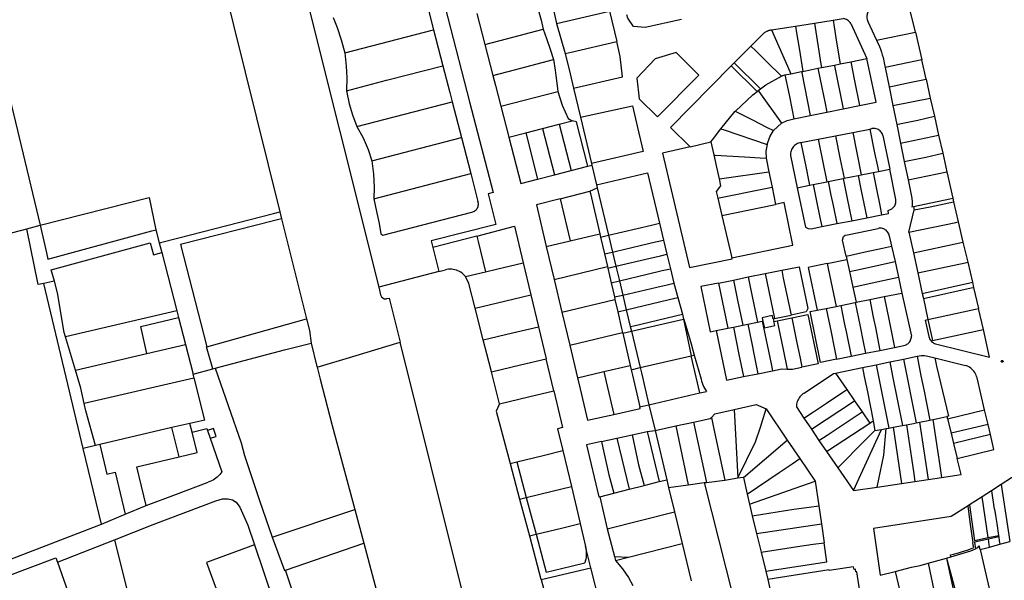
# Model space of a CAD drawing. Header units: inches. Extents: x 210911 to 224988, y 571697 to 586201.
# Tile 192 of 256: x 213807 to 214376, y 581157 to 581481. Entities that reach past the tile are written whole.
import ezdxf

# ---------------------------------------------------------------- set-up
doc = ezdxf.new("R2010")
doc.units = ezdxf.units.IN
doc.header["$MEASUREMENT"] = 0

msp = doc.modelspace()

# ---------------------------------------------------------------- linework, layer by layer
for points in [[(214040.774, 581543.492), (214052.694, 581546.133), (214053.04, 581545.907), (214053.907, 581542.597), (214053.586, 581541.296), (214049.967, 581537.94), (214041.616, 581534.152), (214042.404, 581530.551), (214067.427, 581433.189), (214081.097, 581380.779), (214078.262, 581380.012), (214082.678, 581362.46), (214045.177, 581353.017), (214046.162, 581349.159)], [(213924.195, 581504.825), (213957.684, 581369.63)], [(213969.588, 581507.753), (214014.909, 581326.147)], [(214041.296, 581495.676), (214046.664, 581474.871)], [(214105.175, 581492.977), (214106.999, 581486.626), (214108.715, 581480.496), (214109.992, 581475.161)], [(214113.613, 581496.726), (214117.722, 581478.472)], [(214301.62, 581488.21), (214300.965, 581488.018), (214300.337, 581487.752), (214299.743, 581487.416), (214299.191, 581487.015), (214298.688, 581486.554), (214298.241, 581486.038), (214297.856, 581485.475), (214297.538, 581484.871), (214297.291, 581484.235), (214297.117, 581483.575), (214297.02, 581482.9), (214297.001, 581482.218), (214297.06, 581481.538), (214297.195, 581480.869), (214297.406, 581480.221), (214297.69, 581479.6)], [(214325.2, 581473.42), (214320.65, 581491.44), (214301.62, 581488.21)], [(213988.516, 581482.013), (213990.838, 581476.116), (213993.204, 581469.122), (213995.299, 581461.629)], [(214071.63, 581484.337), (214076.254, 581466.419)], [(214117.722, 581478.472), (214148.273, 581485.646)], [(214148.273, 581485.646), (214148.29, 581485.65), (214152.48, 581468.13)], [(214189.86, 581480.87), (214168.904, 581476.096), (214162.172, 581476.791), (214158.823, 581481.548), (214158.325, 581483.526)], [(213790.829, 581480.278), (213797.272, 581453.611), (213819.325, 581361.926)], [(214117.722, 581478.472), (214122.69, 581461.12)], [(214241.96, 581474.84), (214255.83, 581477.04)], [(214255.83, 581477.04), (214266.69, 581478.77)], [(214255.83, 581477.04), (214256.432, 581473.118), (214257.833, 581464.241), (214259.981, 581450.837)], [(214266.69, 581478.77), (214277.59, 581480.51)], [(214266.69, 581478.77), (214270.435, 581455.094), (214270.765, 581453.006)], [(214277.59, 581480.51), (214283.39, 581481.41)], [(214277.59, 581480.51), (214278.172, 581476.529), (214279.557, 581467.638), (214281.564, 581455.178)], [(214287.8, 581478.46), (214287.405, 581479.016), (214286.954, 581479.529), (214286.453, 581479.992), (214285.906, 581480.4), (214285.32, 581480.749), (214284.701, 581481.036), (214284.055, 581481.257), (214283.39, 581481.41)], [(214287.8, 581478.46), (214297.09, 581458.37)], [(214297.69, 581479.6), (214302.56, 581468.86)], [(213995.299, 581461.629), (214046.664, 581474.871)], [(214046.664, 581474.871), (214052.023, 581454.103)], [(214076.254, 581466.419), (214088.845, 581469.681), (214109.992, 581475.161)], [(214109.992, 581475.161), (214111.845, 581469.817), (214113.957, 581463.69), (214115.975, 581457.609)], [(214230, 581465.46), (214237.4, 581472.85)], [(214237.4, 581472.85), (214237.733, 581473.131), (214238.044, 581473.366), (214238.344, 581473.565), (214238.595, 581473.727), (214238.868, 581473.881), (214239.135, 581474.022), (214239.406, 581474.154), (214239.713, 581474.282), (214240, 581474.39), (214240.285, 581474.489), (214240.582, 581474.579), (214240.886, 581474.658), (214241.194, 581474.722), (214241.483, 581474.773), (214241.96, 581474.84)], [(214241.96, 581474.84), (214252.522, 581450.731), (214253.083, 581449.45)], [(214302.56, 581468.86), (214325.2, 581473.42)], [(214325.2, 581473.42), (214328.782, 581457.442)], [(214076.254, 581466.419), (214080.835, 581448.537)], [(214122.69, 581461.12), (214126.06, 581461.91), (214152.48, 581468.13)], [(214127.48, 581441.05), (214155.87, 581447.67), (214154.52, 581459.4), (214152.48, 581468.13)], [(214220.36, 581455.7), (214230, 581465.46)], [(214230, 581465.46), (214232.899, 581462.684), (214239.291, 581456.366), (214247.755, 581448.109)], [(214302.56, 581468.86), (214304.27, 581465.125)], [(214304.27, 581465.125), (214304.898, 581463.573), (214305.468, 581461.999), (214305.978, 581460.405), (214306.428, 581458.793)], [(213995.299, 581461.629), (213996.085, 581453.875), (213996.269, 581450.55), (213996.457, 581447.185), (213996.27, 581439.685)], [(214122.69, 581461.12), (214125.491, 581449.383)], [(214199.96, 581448.67), (214186.73, 581461.7), (214174.77, 581458), (214164.08, 581446.94), (214165.52, 581434.91), (214176.13, 581424.52), (214199.96, 581448.67)], [(214306.428, 581458.793), (214307.447, 581453.868), (214307.603, 581453.115)], [(213996.27, 581439.685), (214019.464, 581445.683), (214052.023, 581454.103)], [(214052.023, 581454.103), (214056.006, 581438.667), (214057.388, 581433.309)], [(214080.835, 581448.537), (214093.313, 581451.758), (214115.975, 581457.609)], [(214115.975, 581457.609), (214116.871, 581451.524), (214117.305, 581448.401), (214117.712, 581445.475), (214118.517, 581439.221)], [(214218.64, 581453.95), (214183.58, 581418.47), (214194.88, 581407.34)], [(214220.36, 581455.7), (214218.64, 581453.95)], [(214233.55, 581439.19), (214218.64, 581453.95)], [(214220.36, 581455.7), (214235.546, 581440.721)], [(214270.765, 581453.006), (214278.248, 581454.511)], [(214278.248, 581454.511), (214281.564, 581455.178)], [(214278.248, 581454.511), (214278.36, 581453.95), (214283.31, 581429.16)], [(214281.564, 581455.178), (214287.677, 581456.408)], [(214287.677, 581456.408), (214297.09, 581458.37)], [(214287.677, 581456.408), (214289.96, 581445.37), (214292.84, 581431.08)], [(214292.84, 581431.08), (214302.43, 581433.01), (214297.09, 581458.37)], [(214328.782, 581457.442), (214307.603, 581453.115)], [(214307.603, 581453.115), (214309.87, 581442)], [(214331.264, 581446.37), (214328.782, 581457.442)], [(214080.835, 581448.537), (214082.349, 581442.689), (214085.465, 581430.66)], [(214125.491, 581449.383), (214127.48, 581441.05)], [(214235.546, 581440.721), (214238.63, 581443.09), (214247.755, 581448.109)], [(214247.755, 581448.109), (214248.528, 581448.534)], [(214248.528, 581448.534), (214249.613, 581448.752)], [(214249.613, 581448.752), (214253.083, 581449.45)], [(214249.613, 581448.752), (214252.06, 581437.22), (214253.87, 581428.41), (214254.77, 581423.46)], [(214253.083, 581449.45), (214259.244, 581450.689)], [(214259.244, 581450.689), (214259.981, 581450.837)], [(214259.244, 581450.689), (214259.37, 581450.06), (214264.33, 581425.27)], [(214259.981, 581450.837), (214268.773, 581452.605)], [(214268.773, 581452.605), (214270.765, 581453.006)], [(214268.773, 581452.605), (214270.98, 581441.55), (214272.85, 581432.24), (214273.87, 581427.26)], [(214309.87, 581442), (214312.764, 581442.569), (214321.587, 581444.369), (214331.264, 581446.37)], [(214309.87, 581442), (214312.08, 581431.08)], [(214331.264, 581446.37), (214333.718, 581435.423)], [(213996.27, 581439.685), (213997.905, 581432.078), (213999.717, 581425.655), (214002.225, 581419.066)], [(214085.465, 581430.66), (214118.517, 581439.221)], [(214118.517, 581439.221), (214121.001, 581431.353), (214124.454, 581423.642), (214126.761, 581422.29)], [(214127.48, 581441.05), (214131.46, 581424.35)], [(214220.95, 581427.77), (214221.07, 581427.93), (214231.16, 581437.35), (214233.55, 581439.19)], [(214233.55, 581439.19), (214234.27, 581439.74)], [(214234.27, 581439.74), (214235.546, 581440.721)], [(214234.27, 581439.74), (214234.68, 581439.16), (214247.62, 581420.97)], [(214002.225, 581419.066), (214057.388, 581433.309)], [(214057.388, 581433.309), (214062.745, 581412.546)], [(214085.465, 581430.66), (214090.073, 581412.799)], [(214131.46, 581424.35), (214161.56, 581430.92), (214164.548, 581418.36)], [(214283.31, 581429.16), (214292.84, 581431.08)], [(214312.08, 581431.08), (214333.718, 581435.423)], [(214312.08, 581431.08), (214314.3, 581420.14)], [(214333.718, 581435.423), (214336.077, 581424.902)], [(214212.71, 581417.66), (214220.95, 581427.77)], [(214220.95, 581427.77), (214231.01, 581422.77), (214239.03, 581418.7), (214243.17, 581416.63)], [(214254.77, 581423.46), (214264.33, 581425.27)], [(214264.33, 581425.27), (214273.87, 581427.26)], [(214273.87, 581427.26), (214283.31, 581429.16)], [(214314.3, 581420.14), (214316.82, 581420.657), (214326.5, 581422.695), (214336.077, 581424.902)], [(214336.077, 581424.902), (214338.522, 581413.994)], [(214002.225, 581419.066), (214005.95, 581412.378), (214008.863, 581405.67), (214010.97, 581399.215)], [(214109.499, 581417.813), (214119.198, 581420.305)], [(214119.198, 581420.305), (214126.761, 581422.29)], [(214119.198, 581420.305), (214126.137, 581393.497)], [(214135.833, 581395.995), (214129.163, 581421.74), (214126.761, 581422.29)], [(214131.46, 581424.35), (214137.86, 581397.56)], [(214243.17, 581416.63), (214247.62, 581420.97)], [(214247.62, 581420.97), (214250.97, 581422.42), (214254.77, 581423.46)], [(214314.3, 581420.14), (214316.47, 581409.45)], [(214090.073, 581412.799), (214099.847, 581415.337)], [(214099.847, 581415.337), (214109.499, 581417.813)], [(214099.847, 581415.337), (214106.763, 581388.513)], [(214109.499, 581417.813), (214116.447, 581391.007)], [(214164.548, 581418.36), (214167.81, 581404.65), (214137.86, 581397.56)], [(214206.8, 581410.17), (214207.74, 581411.38), (214212.71, 581417.66)], [(214212.71, 581417.66), (214214.5, 581417.05), (214239.36, 581408.61)], [(214239.36, 581408.61), (214240.87, 581412.96), (214243.17, 581416.63)], [(214268.912, 581411.699), (214278.874, 581413.648)], [(214278.874, 581413.648), (214288.837, 581415.598)], [(214278.874, 581413.648), (214281.68, 581399.91), (214283.9, 581389.1)], [(214288.837, 581415.598), (214298.799, 581417.547)], [(214288.837, 581415.598), (214293.79, 581391.09)], [(214298.799, 581417.547), (214299.94, 581417.77)], [(214298.799, 581417.547), (214301.53, 581403.84), (214303.21, 581396.16), (214303.78, 581393.23), (214303.67, 581393.09)], [(214306.34, 581413.71), (214306.155, 581414.328), (214305.898, 581414.92), (214305.572, 581415.477), (214305.183, 581415.992), (214304.735, 581416.456), (214304.235, 581416.864), (214303.69, 581417.21), (214303.108, 581417.488), (214302.497, 581417.695), (214301.866, 581417.829), (214301.223, 581417.886), (214300.578, 581417.866), (214299.94, 581417.77)], [(214306.34, 581413.71), (214310.223, 581394.407)], [(214316.47, 581409.45), (214338.522, 581413.994)], [(214338.522, 581413.994), (214340.875, 581403.498)], [(214010.97, 581399.215), (214062.745, 581412.546)], [(214062.745, 581412.546), (214068.1, 581391.793)], [(214090.073, 581412.799), (214097.012, 581386), (214106.763, 581388.513)], [(214194.88, 581407.34), (214206.8, 581410.17)], [(214206.8, 581410.17), (214208.51, 581402.58)], [(214239.36, 581408.61), (214238.687, 581404.715), (214238.92, 581400.77)], [(214258.95, 581409.75), (214258.255, 581409.609), (214257.578, 581409.401), (214256.924, 581409.126), (214256.301, 581408.788), (214255.715, 581408.389), (214255.171, 581407.935), (214254.675, 581407.429), (214254.231, 581406.876), (214253.844, 581406.282), (214253.518, 581405.653), (214253.256, 581404.994), (214253.061, 581404.313), (214252.934, 581403.615), (214252.877, 581402.909), (214252.89, 581402.2)], [(214258.95, 581409.75), (214268.912, 581411.699)], [(214258.95, 581409.75), (214261.99, 581394.93), (214263.22, 581388.07), (214263.82, 581385.05)], [(214268.912, 581411.699), (214273.96, 581387.1)], [(214316.47, 581409.45), (214318.64, 581398.73)], [(214194.88, 581407.34), (214178.86, 581403.53), (214194.5, 581337.52), (214219.22, 581342.46), (214219.041, 581343.218)], [(214208.51, 581402.58), (214209.44, 581402.53), (214226.34, 581401.45), (214235.32, 581400.93), (214238.92, 581400.77)], [(214208.51, 581402.58), (214210.08, 581395.44), (214211.64, 581388.68)], [(214252.89, 581402.2), (214256.755, 581383.627)], [(214318.64, 581398.73), (214331.026, 581401.326), (214340.875, 581403.498)], [(214340.875, 581403.498), (214343.262, 581392.851)], [(214010.97, 581399.215), (214011.949, 581391.489), (214012.275, 581383.857), (214012.037, 581377.303)], [(214135.833, 581395.995), (214138.094, 581396.578)], [(214137.86, 581397.56), (214138.094, 581396.578)], [(214138.094, 581396.578), (214140.78, 581385.3)], [(214238.92, 581400.77), (214240.47, 581392.84)], [(214318.64, 581398.73), (214320.84, 581388.17)], [(214012.037, 581377.303), (214068.1, 581391.793)], [(214068.1, 581391.793), (214072.273, 581375.619)], [(214106.763, 581388.513), (214116.447, 581391.007)], [(214116.447, 581391.007), (214126.137, 581393.497)], [(214126.137, 581393.497), (214135.833, 581395.995)], [(214140.78, 581385.3), (214170.24, 581392.29), (214177.181, 581363.178)], [(214211.64, 581388.68), (214213.19, 581388.9), (214240.47, 581392.84)], [(214240.47, 581392.84), (214242.3, 581383.88)], [(214283.9, 581389.1), (214292.06, 581390.74)], [(214292.06, 581390.74), (214293.79, 581391.09)], [(214292.06, 581390.74), (214293.64, 581382.85), (214297.08, 581366.33)], [(214293.79, 581391.09), (214300.73, 581392.49)], [(214300.73, 581392.49), (214303.67, 581393.09)], [(214300.73, 581392.49), (214302.65, 581382.83), (214304.59, 581373.43), (214305.581, 581368.026)], [(214303.67, 581393.09), (214310.223, 581394.407)], [(214305.581, 581368.026), (214309.56, 581368.82), (214309.26, 581370.47), (214311.506, 581371.424), (214313.2, 581373.18), (214313.841, 581374.996), (214313.74, 581376.92), (214310.223, 581394.407)], [(214320.84, 581388.17), (214343.262, 581392.851)], [(214343.262, 581392.851), (214346.69, 581377.56)], [(214140.78, 581385.3), (214141.183, 581383.614)], [(214211.64, 581388.68), (214212.53, 581384.74), (214209.91, 581381.36), (214210.82, 581377.52)], [(214256.755, 581383.627), (214263.82, 581385.05)], [(214263.82, 581385.05), (214266.07, 581385.51)], [(214266.07, 581385.51), (214273.96, 581387.1)], [(214266.07, 581385.51), (214267.98, 581375.85), (214269.89, 581366.47), (214270.959, 581361.134)], [(214273.96, 581387.1), (214274.71, 581387.25)], [(214274.71, 581387.25), (214283.4, 581389)], [(214274.71, 581387.25), (214276.3, 581379.36), (214277.53, 581373.4), (214279.659, 581362.867)], [(214283.4, 581389), (214283.9, 581389.1)], [(214283.4, 581389), (214285.33, 581379.34), (214287.25, 581369.95), (214288.329, 581364.593)], [(214320.84, 581388.17), (214322.97, 581377.59), (214323.1, 581376.892), (214323.152, 581376.473), (214323.196, 581375.993), (214323.227, 581375.45), (214323.239, 581374.828), (214323.225, 581374.25), (214323.19, 581373.816), (214323.152, 581373.428), (214323.031, 581372.594), (214324.06, 581372.81)], [(214119.768, 581377.269), (214136.988, 581381.723)], [(214136.988, 581381.723), (214141.183, 581383.614)], [(214136.988, 581381.723), (214137.317, 581380.233), (214142.66, 581357.062)], [(214141.183, 581383.614), (214147.736, 581356.169)], [(214210.82, 581377.52), (214211.73, 581377.71), (214237.41, 581382.93), (214242.3, 581383.88)], [(214242.3, 581383.88), (214244.31, 581373.993)], [(214256.755, 581383.627), (214261.48, 581360.92), (214263.114, 581360.144), (214264.91, 581359.93), (214270.959, 581361.134)], [(213819.325, 581361.926), (213882.272, 581377.914)], [(213882.272, 581377.914), (213886.117, 581359.358)], [(214012.037, 581377.303), (214013.703, 581369.849), (214015.173, 581362.986), (214016.103, 581357.016), (214017.32, 581356.253), (214068.672, 581369.522)], [(214068.672, 581369.522), (214069.228, 581369.66), (214069.763, 581369.865), (214070.269, 581370.133), (214070.738, 581370.461), (214071.164, 581370.844), (214071.541, 581371.276), (214071.861, 581371.75), (214072.122, 581372.26), (214072.319, 581372.798), (214072.448, 581373.356), (214072.509, 581373.926), (214072.499, 581374.498), (214072.42, 581375.066), (214072.273, 581375.619)], [(214119.768, 581377.269), (214106.044, 581373.765), (214111.782, 581349.681)], [(214119.768, 581377.269), (214125.55, 581352.98)], [(214210.82, 581377.52), (214213.19, 581367.6)], [(214213.19, 581367.6), (214244.31, 581373.993)], [(214219.041, 581343.218), (214254.23, 581350.52), (214249.26, 581375.01), (214244.31, 581373.993)], [(214324.06, 581372.81), (214345.04, 581377.21), (214346.69, 581377.56)], [(214324.46, 581370.8), (214333.65, 581372.63), (214347.17, 581375.5)], [(214346.69, 581377.56), (214347.17, 581375.5)], [(214347.17, 581375.5), (214349.876, 581363.889)], [(213888.108, 581351.733), (213899.438, 581354.648), (213954.112, 581368.712), (213957.684, 581369.63)], [(213957.684, 581369.63), (213958.66, 581365.753)], [(214297.08, 581366.33), (214305.581, 581368.026)], [(214321.38, 581357.86), (214324.46, 581370.8)], [(214324.06, 581372.81), (214324.46, 581370.8)], [(213958.66, 581365.753), (213954.897, 581364.786), (213900.421, 581350.766), (213915.601, 581291.747)], [(213958.66, 581365.753), (213973.221, 581307.898)], [(214147.736, 581356.169), (214172.619, 581362.092)], [(214172.619, 581362.092), (214177.181, 581363.178)], [(214177.181, 581363.178), (214179.509, 581353.415)], [(214213.19, 581367.6), (214219.041, 581343.218)], [(214270.959, 581361.134), (214279.659, 581362.867)], [(214279.659, 581362.867), (214288.329, 581364.593)], [(214288.329, 581364.593), (214297.08, 581366.33)], [(214321.38, 581357.86), (214348.54, 581363.6), (214349.876, 581363.889)], [(214349.876, 581363.889), (214352.595, 581352.219)], [(213731.615, 581338.817), (213756.293, 581345.508), (213811.541, 581359.902)], [(213811.541, 581359.902), (213813.726, 581360.471)], [(213821.394, 581328.378), (213818.109, 581327.663), (213811.541, 581359.902)], [(213813.726, 581360.471), (213819.325, 581361.926)], [(213819.325, 581361.926), (213822.894, 581346.102), (213823.738, 581342.45), (213883.845, 581358.742), (213886.117, 581359.358)], [(213886.117, 581359.358), (213888.108, 581351.733)], [(214071.701, 581355.728), (214093.44, 581361.354), (214098.473, 581340.252)], [(214125.55, 581352.98), (214142.66, 581357.062)], [(214142.66, 581357.062), (214143.119, 581355.07)], [(214285.001, 581344.187), (214282.97, 581353.39), (214283.46, 581355.4), (214284.569, 581356.187), (214285.89, 581356.51), (214303.56, 581360.11)], [(214310.02, 581355.88), (214309.879, 581356.482), (214309.669, 581357.063), (214309.392, 581357.616), (214309.052, 581358.132), (214308.655, 581358.606), (214308.205, 581359.029), (214307.708, 581359.398), (214307.172, 581359.705), (214306.604, 581359.949), (214306.011, 581360.124), (214305.402, 581360.228), (214304.785, 581360.261), (214304.168, 581360.221), (214303.56, 581360.11)], [(214321.38, 581357.86), (214323.9, 581346.09)], [(213827.6, 581329.729), (213825.627, 581336.228), (213882.745, 581351.709), (213884.697, 581344.927), (213889.547, 581346.151)], [(213888.108, 581351.733), (213889.547, 581346.151)], [(214071.701, 581355.728), (214046.162, 581349.159)], [(214071.701, 581355.728), (214072.47, 581352.496), (214076.618, 581335.04)], [(214111.782, 581349.681), (214125.55, 581352.98)], [(214143.119, 581355.07), (214147.736, 581356.169)], [(214143.119, 581355.07), (214145.361, 581345.346)], [(214147.736, 581356.169), (214150.05, 581346.48)], [(214150.05, 581346.48), (214151.58, 581346.85), (214166.11, 581350.29), (214174.86, 581352.37), (214179.509, 581353.415)], [(214179.509, 581353.415), (214181.477, 581345.159)], [(214310.02, 581355.88), (214311.339, 581349.9)], [(214323.9, 581346.09), (214350.79, 581351.84), (214352.595, 581352.219)], [(214352.595, 581352.219), (214355.317, 581340.539)], [(213889.547, 581346.151), (213898.234, 581312.455)], [(214046.162, 581349.159), (214049.703, 581335.29)], [(214111.782, 581349.681), (214116.307, 581330.679)], [(214145.361, 581345.346), (214150.05, 581346.48)], [(214145.361, 581345.346), (214147.045, 581338.043)], [(214150.05, 581346.48), (214152.02, 581338.23)], [(214152.02, 581338.23), (214171.76, 581342.84), (214177.69, 581344.26), (214181.477, 581345.159)], [(214181.477, 581345.159), (214183.466, 581336.819)], [(214285.001, 581344.187), (214296.14, 581346.59), (214306.06, 581348.74), (214311.339, 581349.9)], [(214311.339, 581349.9), (214313.303, 581340.991)], [(214323.9, 581346.09), (214326.465, 581334.52)], [(214076.618, 581335.04), (214083.072, 581336.579), (214098.473, 581340.252)], [(214098.473, 581340.252), (214102.902, 581321.77)], [(214274.111, 581339.803), (214263.13, 581337.48), (214268.27, 581312.85)], [(214274.111, 581339.803), (214285.44, 581342.2)], [(214274.111, 581339.803), (214274.74, 581336.93), (214279.35, 581315.1)], [(214285.001, 581344.187), (214285.44, 581342.2)], [(214285.44, 581342.2), (214286.99, 581335.17)], [(214286.99, 581335.17), (214294.39, 581336.84), (214300.31, 581338.11), (214313.303, 581340.991)], [(214313.303, 581340.991), (214315.282, 581332.017)], [(214326.465, 581334.52), (214353.81, 581340.22), (214355.317, 581340.539)], [(214355.317, 581340.539), (214358.001, 581329.02)], [(213731.615, 581338.817), (213765.939, 581171.101), (213782.95, 581161.821), (213854.628, 581189.29)], [(214049.703, 581335.29), (214014.909, 581326.147)], [(214049.703, 581335.29), (214053.421, 581336.267)], [(214065.037, 581332.288), (214064.437, 581332.996), (214063.781, 581333.652), (214063.073, 581334.252), (214062.318, 581334.791), (214061.521, 581335.266), (214060.687, 581335.673), (214059.822, 581336.01), (214058.933, 581336.274), (214058.025, 581336.464), (214057.104, 581336.577), (214056.177, 581336.615), (214055.249, 581336.575), (214054.329, 581336.459), (214053.421, 581336.267)], [(214065.037, 581332.288), (214076.618, 581335.04)], [(214116.307, 581330.679), (214147.045, 581338.043)], [(214147.045, 581338.043), (214147.258, 581337.118)], [(214147.258, 581337.118), (214152.02, 581338.23)], [(214147.258, 581337.118), (214149.21, 581328.653)], [(214152.02, 581338.23), (214154.03, 581329.81)], [(214154.03, 581329.81), (214170.02, 581333.65), (214178.77, 581335.73), (214183.466, 581336.819)], [(214183.466, 581336.819), (214185.44, 581328.54)], [(214228.496, 581332.058), (214238.195, 581334.016)], [(214238.195, 581334.016), (214247.816, 581335.958)], [(214238.195, 581334.016), (214243.629, 581308.073)], [(214247.816, 581335.958), (214257.93, 581338), (214262.93, 581313.86), (214261.93, 581311.86), (214253.199, 581310.053)], [(214247.816, 581335.958), (214248.76, 581331.43), (214250.58, 581322.62), (214253.199, 581310.053)], [(214286.99, 581335.17), (214288.96, 581326.26)], [(214326.465, 581334.52), (214329.059, 581322.611)], [(213827.6, 581329.729), (213825.645, 581329.304), (213824.748, 581329.109), (213821.394, 581328.378)], [(213844.178, 581233.023), (213821.394, 581328.378)], [(213833.911, 581297.519), (213833.162, 581300.051), (213829.235, 581322.923), (213827.6, 581329.729)], [(214070.609, 581314.057), (214066.942, 581328.328), (214065.037, 581332.288)], [(214116.307, 581330.679), (214120.816, 581311.699)], [(214149.21, 581328.653), (214154.03, 581329.81)], [(214149.21, 581328.653), (214151.088, 581320.513)], [(214154.03, 581329.81), (214155.98, 581321.64)], [(214155.98, 581321.64), (214175.68, 581326.18), (214181.61, 581327.62), (214185.44, 581328.54)], [(214185.44, 581328.54), (214187.772, 581320.267)], [(214211.27, 581328.58), (214201.09, 581326.54), (214206.49, 581300.47), (214209.95, 581301.08)], [(214211.27, 581328.58), (214219.878, 581330.318)], [(214211.27, 581328.58), (214212.23, 581323.79), (214216.65, 581302.46)], [(214219.878, 581330.318), (214228.496, 581332.058)], [(214219.878, 581330.318), (214222.3, 581318.7), (214225.29, 581304.24)], [(214228.496, 581332.058), (214229.48, 581327.4), (214233.91, 581306.02)], [(214288.96, 581326.26), (214300.05, 581328.73), (214309.98, 581330.85), (214315.282, 581332.017)], [(214315.282, 581332.017), (214317.315, 581322.799)], [(214329.059, 581322.611), (214356.62, 581328.71), (214358.001, 581329.02)], [(214358.001, 581329.02), (214358.7, 581326)], [(214014.909, 581326.147), (214016.001, 581321.772), (214016.538, 581320.583), (214018.02, 581319.484), (214019.221, 581319.472), (214019.549, 581319.57), (214020.906, 581319.897)], [(214288.96, 581326.26), (214290.91, 581317.44)], [(214307.08, 581320.74), (214317.315, 581322.799)], [(214317.315, 581322.799), (214322.79, 581297.97)], [(214329.059, 581322.611), (214329.696, 581319.685)], [(214329.696, 581319.685), (214357.28, 581325.72), (214358.7, 581326)], [(214358.7, 581326), (214361.52, 581313.91)], [(214020.906, 581319.897), (214027.259, 581294.485)], [(214070.609, 581314.057), (214087.656, 581318.133), (214102.902, 581321.77)], [(214102.902, 581321.77), (214107.309, 581303.307)], [(214120.816, 581311.699), (214151.427, 581319.041)], [(214151.088, 581320.513), (214155.98, 581321.64)], [(214151.088, 581320.513), (214151.427, 581319.041)], [(214151.427, 581319.041), (214153.051, 581312)], [(214155.98, 581321.64), (214157.99, 581313.18)], [(214157.99, 581313.18), (214182.69, 581319.08), (214187.772, 581320.267)], [(214187.772, 581320.267), (214190.51, 581310.56)], [(214281.97, 581315.62), (214290.34, 581317.31)], [(214290.34, 581317.31), (214290.91, 581317.44)], [(214290.34, 581317.31), (214293.11, 581303.47), (214294.91, 581294.64), (214296.303, 581287.97)], [(214290.91, 581317.44), (214298.69, 581319.04)], [(214298.69, 581319.04), (214307.08, 581320.74)], [(214298.69, 581319.04), (214300.75, 581308.88), (214301.97, 581302.9), (214304.607, 581289.663)], [(214307.08, 581320.74), (214309.87, 581306.82), (214311.67, 581298), (214313.057, 581291.386)], [(214329.696, 581319.685), (214332.346, 581307.523)], [(213898.234, 581312.455), (213833.911, 581297.519)], [(213898.234, 581312.455), (213899.235, 581308.572)], [(214075.337, 581295.69), (214070.609, 581314.057)], [(214120.816, 581311.699), (214125.325, 581292.736)], [(214153.051, 581312), (214157.99, 581313.18)], [(214153.051, 581312), (214155.303, 581302.234), (214155.824, 581299.974)], [(214157.99, 581313.18), (214160.32, 581303.42)], [(214279.522, 581284.547), (214270.32, 581282.67), (214264.23, 581312.03), (214268.27, 581312.85)], [(214268.27, 581312.85), (214273.59, 581313.93)], [(214273.59, 581313.93), (214279.35, 581315.1)], [(214273.59, 581313.93), (214276.35, 581300.12), (214278.14, 581291.29), (214279.522, 581284.547)], [(214279.35, 581315.1), (214281.97, 581315.62)], [(214281.97, 581315.62), (214283.99, 581305.54), (214285.2, 581299.54), (214287.95, 581286.266)], [(214332.346, 581307.523), (214359.84, 581313.54), (214361.52, 581313.91)], [(214364.36, 581301.73), (214361.52, 581313.91)], [(213880.912, 581287.927), (213877.357, 581303.517), (213899.235, 581308.572)], [(213899.235, 581308.572), (213903.228, 581293.083)], [(213915.601, 581291.747), (213973.221, 581307.898)], [(213973.221, 581307.898), (213974.942, 581301.062), (213975.852, 581293.922)], [(214160.32, 581303.42), (214162.35, 581303.9), (214190.51, 581310.56)], [(214160.97, 581300.7), (214176.87, 581304.4), (214191.108, 581307.699)], [(214190.51, 581310.56), (214191.108, 581307.699)], [(214191.108, 581307.699), (214191.314, 581307.747)], [(214191.108, 581307.699), (214195.54, 581286.49)], [(214191.314, 581307.747), (214195.431, 581293.422), (214197.303, 581286.896)], [(214228.26, 581304.76), (214233.91, 581306.02)], [(214233.91, 581306.02), (214236.56, 581306.48)], [(214242.84, 581307.91), (214242.37, 581309.87), (214236.54, 581308.47), (214237, 581306.57)], [(214236.56, 581306.48), (214237, 581306.57)], [(214236.56, 581306.48), (214241.64, 581281.8), (214242.509, 581277.916)], [(214237, 581306.57), (214237.94, 581302.63), (214243.77, 581304.04), (214243.23, 581306.3)], [(214242.84, 581307.91), (214243.629, 581308.073)], [(214242.84, 581307.91), (214243.23, 581306.3)], [(214243.23, 581306.3), (214245.202, 581306.71)], [(214243.629, 581308.073), (214253.199, 581310.053)], [(214245.202, 581306.71), (214253.705, 581308.476)], [(214245.202, 581306.71), (214248.7, 581290.08), (214250.96, 581278.91)], [(214253.705, 581308.476), (214262.87, 581310.38), (214268.8, 581281.84), (214259.435, 581279.926)], [(214253.705, 581308.476), (214256.58, 581294.04), (214258.41, 581285.2), (214259.435, 581279.926)], [(214330.688, 581307.16), (214332.346, 581307.523)], [(214330.688, 581307.16), (214332.808, 581297.695)], [(214332.346, 581307.523), (214335, 581295.34), (214364.36, 581301.73)], [(214075.337, 581295.69), (214092.234, 581299.716), (214107.309, 581303.307)], [(214107.309, 581303.307), (214111.736, 581284.835)], [(214125.325, 581292.736), (214155.824, 581299.974)], [(214155.824, 581299.974), (214155.927, 581299.527)], [(214155.927, 581299.527), (214160.97, 581300.7)], [(214155.927, 581299.527), (214160.202, 581280.986)], [(214160.32, 581303.42), (214160.97, 581300.7)], [(214160.97, 581300.7), (214165.99, 581279.69)], [(214209.95, 581301.08), (214216.65, 581302.46)], [(214209.95, 581301.08), (214215.87, 581272.53), (214225.658, 581274.509)], [(214216.65, 581302.46), (214219.95, 581303.11)], [(214219.95, 581303.11), (214225.29, 581304.24)], [(214219.95, 581303.11), (214223.07, 581287.24), (214225.658, 581274.509)], [(214225.29, 581304.24), (214228.26, 581304.76)], [(214228.26, 581304.76), (214230.69, 581292.67), (214231.93, 581286.68), (214233.991, 581276.194)], [(214336.686, 581293.463), (214367.951, 581285.737), (214364.36, 581301.73)], [(213839.589, 581278.319), (213833.911, 581297.519)], [(213920.351, 581279.355), (213960.384, 581290.035), (213975.852, 581293.922)], [(213975.852, 581293.922), (213979.196, 581280.326)], [(213979.305, 581279.885), (214000, 581286.186), (214027.259, 581294.485)], [(214067.807, 581133.519), (214064.01, 581148.597), (214062.827, 581152.219), (214027.259, 581294.485)], [(214080.056, 581277.285), (214077.415, 581287.584), (214075.337, 581295.69)], [(214318.47, 581292.49), (214319.082, 581292.651), (214319.67, 581292.882), (214320.227, 581293.18), (214320.746, 581293.542), (214321.218, 581293.963), (214321.638, 581294.435), (214322, 581294.954), (214322.298, 581295.511), (214322.529, 581296.1), (214322.689, 581296.712), (214322.777, 581297.338), (214322.79, 581297.97)], [(214332.808, 581297.695), (214332.985, 581297.05), (214333.237, 581296.431), (214333.561, 581295.846), (214333.951, 581295.303), (214334.403, 581294.81), (214334.91, 581294.374), (214335.464, 581294.001), (214336.059, 581293.696), (214336.686, 581293.463)], [(213880.912, 581287.927), (213903.228, 581293.083)], [(213903.228, 581293.083), (213907.641, 581275.964)], [(213915.318, 581291.668), (213915.601, 581291.747)], [(213919.057, 581279.01), (213915.318, 581291.668)], [(214125.325, 581292.736), (214129.871, 581273.743)], [(214296.303, 581287.97), (214304.607, 581289.663)], [(214304.607, 581289.663), (214313.057, 581291.386)], [(214313.057, 581291.386), (214318.47, 581292.49)], [(213839.589, 581278.319), (213880.912, 581287.927)], [(214080.056, 581277.285), (214096.823, 581281.269), (214111.736, 581284.835)], [(214116.118, 581266.393), (214111.736, 581284.835)], [(214165.99, 581279.69), (214195.54, 581286.49)], [(214195.54, 581286.49), (214197.303, 581286.896)], [(214200.54, 581265.09), (214195.54, 581286.49)], [(214197.303, 581286.896), (214201.296, 581272.975)], [(214279.522, 581284.547), (214287.95, 581286.266)], [(214287.95, 581286.266), (214296.303, 581287.97)], [(214302.39, 581281.37), (214310.357, 581283.002)], [(214310.357, 581283.002), (214318.248, 581284.619)], [(214310.357, 581283.002), (214311.94, 581274.79), (214317.63, 581246.3)], [(214318.248, 581284.619), (214326.124, 581286.232)], [(214318.248, 581284.619), (214325.51, 581247.83)], [(214326.124, 581286.232), (214328.36, 581286.69), (214330.345, 581286.766), (214332.29, 581286.36), (214336.283, 581285.372)], [(214326.124, 581286.232), (214328.32, 581275), (214330.09, 581266.17), (214333.4, 581249.43)], [(214336.283, 581285.372), (214354.04, 581280.98)], [(214336.283, 581285.372), (214337.29, 581280.5), (214344.17, 581251.62), (214343.34, 581251.45)], [(214374.834, 581283.047), (214374.755, 581283.212), (214374.74, 581283.395), (214374.792, 581283.57), (214374.904, 581283.715), (214375.061, 581283.81), (214375.241, 581283.841), (214375.421, 581283.806), (214375.576, 581283.708), (214375.685, 581283.561)], [(214375.754, 581283.292), (214375.716, 581283.115), (214375.617, 581282.964), (214375.47, 581282.858), (214375.296, 581282.812), (214375.116, 581282.831), (214374.955, 581282.913), (214374.834, 581283.047)], [(214375.685, 581283.561), (214375.738, 581283.431), (214375.754, 581283.292)], [(213839.593, 581278.306), (213839.589, 581278.319)], [(213844.64, 581258.973), (213842.705, 581267.781), (213839.593, 581278.306)], [(213907.641, 581275.964), (213919.057, 581279.01)], [(213919.057, 581279.01), (213920.351, 581279.355)], [(213920.351, 581279.355), (213935.398, 581236.256)], [(213979.196, 581280.326), (213979.305, 581279.885)], [(213979.305, 581279.885), (213981.001, 581272.991)], [(214084.778, 581258.88), (214080.056, 581277.285)], [(214129.871, 581273.743), (214145.007, 581277.377)], [(214145.007, 581277.377), (214160.202, 581280.986)], [(214145.007, 581277.377), (214146.382, 581271.423), (214150.704, 581252.717)], [(214160.202, 581280.986), (214160.778, 581278.491)], [(214160.778, 581278.491), (214165.99, 581279.69)], [(214160.778, 581278.491), (214161.509, 581275.321)], [(214165.99, 581279.69), (214166.714, 581276.662)], [(214166.714, 581276.662), (214171.11, 581258.27)], [(214233.991, 581276.194), (214242.509, 581277.916)], [(214242.509, 581277.916), (214247.87, 581279), (214250.96, 581278.91)], [(214250.96, 581278.91), (214254.02, 581278.82), (214259.435, 581279.926)], [(214278.969, 581276.573), (214294.538, 581279.762)], [(214294.538, 581279.762), (214302.39, 581281.37)], [(214294.538, 581279.762), (214295.56, 581274.56), (214297.33, 581265.74), (214300.7, 581249.04)], [(214302.39, 581281.37), (214309.77, 581244.79)], [(214360.73, 581273.75), (214360.496, 581274.575), (214360.192, 581275.377), (214359.821, 581276.15), (214359.385, 581276.889), (214358.887, 581277.588), (214358.332, 581278.242), (214357.724, 581278.846), (214357.065, 581279.396), (214356.363, 581279.887), (214355.621, 581280.317), (214354.844, 581280.682), (214354.04, 581280.98)], [(213908.121, 581273.701), (213844.64, 581258.973)], [(213907.641, 581275.964), (213907.55, 581275.94)], [(213907.55, 581275.94), (213908.121, 581273.701)], [(213908.209, 581273.721), (213908.121, 581273.701)], [(213908.225, 581273.725), (213908.209, 581273.721)], [(213914.343, 581249.352), (213908.225, 581273.725)], [(213981.001, 581272.991), (213988.047, 581246.277)], [(214129.871, 581273.743), (214131.343, 581267.548), (214135.657, 581249.395), (214150.704, 581252.717)], [(214161.509, 581275.321), (214165.735, 581257.024)], [(214201.296, 581272.975), (214201.541, 581271.899), (214201.856, 581270.842), (214202.239, 581269.808), (214202.691, 581268.802), (214203.208, 581267.827), (214203.787, 581266.889), (214204.428, 581265.991)], [(214225.658, 581274.509), (214233.991, 581276.194)], [(214260.76, 581264.93), (214277.701, 581276.313), (214278.969, 581276.573)], [(214278.969, 581276.573), (214285.48, 581266.99)], [(214365.091, 581255.283), (214360.73, 581273.75)], [(214084.778, 581258.88), (214101.403, 581262.864), (214116.118, 581266.393)], [(214116.118, 581266.393), (214121.195, 581245.025), (214118.249, 581244.362), (214121.258, 581231.773)], [(214200.54, 581265.09), (214204.428, 581265.991)], [(214260.636, 581250.534), (214266.19, 581254.2), (214273.71, 581259.15), (214285.48, 581266.99)], [(214285.48, 581266.99), (214289.89, 581260.58)], [(214171.11, 581258.27), (214200.54, 581265.09)], [(214260.76, 581264.93), (214260.103, 581264.487), (214259.486, 581263.989), (214258.913, 581263.441), (214258.388, 581262.846), (214257.916, 581262.209), (214257.5, 581261.534), (214257.143, 581260.827), (214256.846, 581260.091), (214256.614, 581259.333), (214256.446, 581258.558), (214256.344, 581257.772), (214256.31, 581256.98)], [(214264.98, 581244.06), (214289.89, 581260.58)], [(214289.89, 581260.58), (214294.29, 581254.14)], [(213844.646, 581258.947), (213844.64, 581258.973)], [(213851.156, 581234.681), (213845.573, 581254.725), (213844.646, 581258.947)], [(214084.778, 581258.88), (214082.712, 581254.598), (214090.788, 581224.405)], [(214150.704, 581252.717), (214165.96, 581256.052), (214165.735, 581257.024)], [(214165.735, 581257.024), (214171.11, 581258.27)], [(214171.11, 581258.27), (214174.64, 581243.47)], [(214207.159, 581250.963), (214209.23, 581252.96), (214220.429, 581255.542)], [(214220.429, 581255.542), (214233.09, 581258.46), (214238.83, 581255.86)], [(214220.429, 581255.542), (214222.54, 581216.02)], [(214222.54, 581216.02), (214232.67, 581236.82), (214235.49, 581245.36), (214238.83, 581255.86)], [(214238.83, 581255.86), (214251.02, 581237.875)], [(214256.31, 581256.98), (214260.636, 581250.534)], [(214269.34, 581237.59), (214274.06, 581240.69), (214281.57, 581245.64), (214294.29, 581254.14)], [(214294.29, 581254.14), (214298.68, 581247.68)], [(214343.651, 581250.169), (214365.091, 581255.283)], [(214367.076, 581246.875), (214365.091, 581255.283)], [(213914.343, 581249.352), (213905.736, 581247.465)], [(214186.591, 581246.014), (214196.935, 581248.216)], [(214196.935, 581248.216), (214206.4, 581250.23), (214207.159, 581250.963)], [(214196.935, 581248.216), (214204.335, 581213.406)], [(214207.159, 581250.963), (214208.41, 581245.13), (214214.97, 581214.7)], [(214260.636, 581250.534), (214264.98, 581244.06)], [(214298.68, 581247.68), (214300.7, 581249.04)], [(214300.7, 581249.04), (214301.68, 581243.33)], [(214325.51, 581247.83), (214327.49, 581248.23)], [(214327.49, 581248.23), (214333.4, 581249.43)], [(214327.49, 581248.23), (214332.52, 581215.157)], [(214333.4, 581249.43), (214335.15, 581249.79)], [(214335.15, 581249.79), (214337.99, 581250.36), (214343.34, 581251.45)], [(214335.15, 581249.79), (214337.9, 581231.77), (214339.22, 581222.91), (214340.219, 581216.308)], [(214343.34, 581251.45), (214343.651, 581250.169)], [(214343.651, 581250.169), (214345.69, 581241.783)], [(213895.432, 581245.204), (213853.722, 581235.291)], [(213905.736, 581247.465), (213895.432, 581245.204)], [(213899.488, 581228.139), (213895.432, 581245.204)], [(213907.014, 581242.434), (213905.736, 581247.465)], [(213907.014, 581242.434), (213915.576, 581244.478), (213915.977, 581243.312)], [(213917.5, 581238.887), (213920.902, 581240.012), (213919.341, 581244.465), (213915.977, 581243.312)], [(213915.977, 581243.312), (213917.5, 581238.887)], [(213988.047, 581246.277), (214001.121, 581197.769)], [(214161.33, 581240.881), (214170.108, 581242.814)], [(214170.108, 581242.814), (214174.64, 581243.47)], [(214170.108, 581242.814), (214177.042, 581213.874)], [(214174.64, 581243.47), (214186.591, 581246.014)], [(214174.64, 581243.47), (214181.382, 581214.943)], [(214186.591, 581246.014), (214193.8, 581211.998)], [(214264.98, 581244.06), (214269.34, 581237.59)], [(214273.768, 581231.162), (214298.68, 581247.68)], [(214280.166, 581221.876), (214284.83, 581226.5), (214291.16, 581232.92), (214301.68, 581243.33)], [(214289.25, 581208.69), (214305.48, 581243.96)], [(214301.68, 581243.33), (214305.48, 581243.96)], [(214302.905, 581210.731), (214306.94, 581229.1), (214308.19, 581244.48)], [(214305.48, 581243.96), (214308.19, 581244.48)], [(214308.19, 581244.48), (214309.77, 581244.79)], [(214309.77, 581244.79), (214312.25, 581245.27)], [(214312.25, 581245.27), (214317.63, 581246.3)], [(214312.25, 581245.27), (214317.059, 581212.846)], [(214317.63, 581246.3), (214319.85, 581246.73)], [(214319.85, 581246.73), (214323.99, 581247.52), (214325.51, 581247.83)], [(214319.85, 581246.73), (214322.82, 581227.31), (214324.14, 581218.43), (214324.84, 581214.009)], [(214367.076, 581246.875), (214345.69, 581241.783)], [(214368.463, 581241.001), (214367.076, 581246.875)], [(213899.488, 581228.139), (213910.001, 581230.677), (213907.014, 581242.434)], [(213917.5, 581238.887), (213917.507, 581238.868)], [(213917.507, 581238.868), (213924.152, 581219.56)], [(214143.756, 581237.026), (214134.956, 581235.093), (214142.145, 581204.992), (214142.625, 581205.117)], [(214143.756, 581237.026), (214152.54, 581238.956)], [(214143.756, 581237.026), (214144.463, 581233.395), (214147.828, 581217.789), (214150.868, 581207.233)], [(214152.54, 581238.956), (214161.33, 581240.881)], [(214152.54, 581238.956), (214159.586, 581209.427)], [(214161.33, 581240.881), (214162.07, 581237.17), (214165.06, 581223.615), (214168.311, 581211.629)], [(214225.69, 581216.19), (214251.02, 581237.875)], [(214251.02, 581237.875), (214258.252, 581227.204)], [(214269.34, 581237.59), (214273.768, 581231.162)], [(214345.69, 581241.783), (214347.145, 581235.797)], [(214368.463, 581241.001), (214347.145, 581235.797)], [(214349.21, 581227.3), (214370.51, 581232.33), (214368.463, 581241.001)], [(213851.156, 581234.681), (213844.178, 581233.023)], [(213854.628, 581189.29), (213844.178, 581233.023)], [(213853.722, 581235.291), (213851.156, 581234.681)], [(213853.722, 581235.291), (213857.778, 581218.226), (213862.644, 581219.382), (213868.427, 581195.06)], [(213935.398, 581236.256), (213937.382, 581228.993)], [(214094.671, 581225.278), (214109.941, 581229.008), (214121.258, 581231.773)], [(214121.258, 581231.773), (214126.237, 581210.942)], [(214273.768, 581231.162), (214280.166, 581221.876)], [(214347.145, 581235.797), (214349.21, 581227.3)], [(213880.483, 581199.982), (213875.165, 581222.359), (213899.488, 581228.139)], [(213937.382, 581228.993), (213946.03, 581202.854), (213953.411, 581181.691)], [(214227.84, 581206.58), (214246.43, 581219.08), (214253.86, 581224.18), (214258.252, 581227.204)], [(214258.252, 581227.204), (214267.1, 581214.15)], [(214340.219, 581216.308), (214351.47, 581217.99), (214349.21, 581227.3)], [(214090.788, 581224.405), (214094.671, 581225.278)], [(214090.788, 581224.405), (214096.316, 581203.734)], [(214094.671, 581225.278), (214100.188, 581204.664)], [(214280.166, 581221.876), (214289.25, 581208.69)], [(213924.152, 581219.56), (213923.614, 581218.712), (213923.012, 581217.909), (213922.349, 581217.155), (213921.629, 581216.454), (213920.857, 581215.813), (213920.037, 581215.233), (213919.174, 581214.719), (213918.274, 581214.274), (213917.342, 581213.9), (213916.384, 581213.6)], [(214177.042, 581213.874), (214181.382, 581214.943)], [(214181.382, 581214.943), (214182.441, 581210.461)], [(214204.335, 581213.406), (214214.97, 581214.7)], [(214214.97, 581214.7), (214222.54, 581215.988)], [(214222.54, 581215.988), (214225.61, 581216.51), (214225.69, 581216.19)], [(214222.54, 581215.988), (214222.54, 581216.02)], [(214225.69, 581216.19), (214227.84, 581206.58)], [(214229.15, 581200.84), (214267.1, 581214.15)], [(214267.1, 581214.15), (214269.2, 581199.81)], [(214324.84, 581214.009), (214332.52, 581215.157)], [(214332.52, 581215.157), (214340.219, 581216.308)], [(214384.02, 581216.81), (214380.71, 581216.05), (214374.663, 581212.184)], [(213880.483, 581199.982), (213898.098, 581206.594), (213916.384, 581213.6)], [(214100.188, 581204.664), (214115.177, 581208.276), (214126.237, 581210.942)], [(214126.237, 581210.942), (214131.316, 581189.664)], [(214150.868, 581207.233), (214159.586, 581209.427)], [(214159.586, 581209.427), (214168.311, 581211.629)], [(214168.311, 581211.629), (214177.042, 581213.874)], [(214182.441, 581210.461), (214193.8, 581211.998)], [(214182.441, 581210.461), (214185.823, 581196.484)], [(214193.8, 581211.998), (214203.102, 581213.256)], [(214203.102, 581213.256), (214204.335, 581213.406)], [(214203.102, 581213.256), (214232.045, 581098.351)], [(214289.25, 581208.69), (214302.905, 581210.731)], [(214302.905, 581210.731), (214317.059, 581212.846)], [(214317.059, 581212.846), (214324.84, 581214.009)], [(214369.077, 581208.612), (214363.596, 581205.108)], [(214374.663, 581212.184), (214369.077, 581208.612)], [(214369.077, 581208.612), (214370.58, 581198), (214370.719, 581198.02), (214371.521, 581193.06), (214371.66, 581193.08), (214372.16, 581189.62), (214373.146, 581182.783)], [(214374.663, 581212.184), (214379.666, 581179.167)], [(213862.228, 581180.233), (213884.51, 581189.002), (213920.793, 581202.736), (213924.717, 581203.841), (213927.908, 581203.876), (213930.455, 581203.257), (213932.429, 581202.005), (213934.722, 581199.101), (213939.342, 581188.751), (213943.05, 581177.391)], [(214096.316, 581203.734), (214100.188, 581204.664)], [(214096.316, 581203.734), (214101.983, 581182.542)], [(214100.188, 581204.664), (214105.852, 581183.484)], [(214142.625, 581205.117), (214150.868, 581207.233)], [(214142.625, 581205.117), (214147.032, 581186.634)], [(214227.84, 581206.58), (214229.15, 581200.84)], [(214363.596, 581205.108), (214356.355, 581200.478)], [(214367.153, 581181.5), (214363.596, 581205.108)], [(213868.427, 581195.06), (213880.483, 581199.982)], [(213953.411, 581181.691), (214001.121, 581197.769)], [(214001.121, 581197.769), (214006.393, 581178.209)], [(214229.15, 581200.84), (214230.71, 581194.11)], [(214230.71, 581194.11), (214254.82, 581197.88), (214263.75, 581199.12), (214269.2, 581199.81)], [(214269.2, 581199.81), (214270.727, 581189.38)], [(214355.518, 581199.943), (214345.77, 581193.71), (214300.89, 581186.85), (214304.75, 581159.72), (214313.444, 581161.99)], [(214345.491, 581170.439), (214345.324, 581171.534), (214347.031, 581172.004), (214350.032, 581172.805), (214352.242, 581173.502), (214355.538, 581174.543), (214358.768, 581175.709), (214358.543, 581177.226), (214358.338, 581178.774), (214358.395, 581178.772), (214356.804, 581190.343), (214355.518, 581199.943)], [(214356.355, 581200.478), (214355.518, 581199.943)], [(214356.355, 581200.478), (214357.676, 581190.613), (214359.156, 581179.842), (214367.127, 581181.494), (214367.153, 581181.5)], [(213854.628, 581189.29), (213868.427, 581195.06)], [(214147.032, 581186.634), (214185.823, 581196.484)], [(214185.823, 581196.484), (214190.291, 581178.015)], [(214230.71, 581194.11), (214233.269, 581183.833)], [(214105.852, 581183.484), (214120.537, 581187.048), (214131.316, 581189.664)], [(214131.316, 581189.664), (214134.477, 581176.398)], [(214147.032, 581186.634), (214151.1, 581170.66)], [(214233.269, 581183.833), (214270.727, 581189.38)], [(214270.727, 581189.38), (214272.33, 581178.42)], [(213829.194, 581167.255), (213862.228, 581180.233)], [(213862.228, 581180.233), (213878.214, 581116.024)], [(213953.411, 581181.691), (213960.509, 581162.56), (213961.038, 581162.74)], [(214101.983, 581182.542), (214105.852, 581183.484)], [(214101.983, 581182.542), (214108.663, 581157.563), (214108.754, 581157.224)], [(214105.852, 581183.484), (214111.713, 581161.631), (214126.091, 581165.056), (214133.951, 581166.929)], [(214233.269, 581183.833), (214235.945, 581173.086)], [(214367.287, 581180.608), (214359.279, 581178.948), (214359.808, 581175.097)], [(214367.153, 581181.5), (214373.146, 581182.783)], [(214373.275, 581181.89), (214367.351, 581180.621), (214367.287, 581180.608)], [(214367.975, 581176.047), (214367.287, 581180.608)], [(214373.146, 581182.783), (214373.275, 581181.89)], [(214373.275, 581181.89), (214373.588, 581179.717)], [(213943.05, 581177.391), (213915.293, 581167.148), (213927.246, 581134.594)], [(213943.05, 581177.391), (213954.115, 581144.708)], [(213961.038, 581162.74), (214006.393, 581178.209)], [(214006.393, 581178.209), (214016.656, 581139.118)], [(214134.477, 581176.398), (214134.682, 581175.35), (214134.822, 581174.292), (214134.896, 581173.227), (214134.903, 581172.16), (214134.844, 581171.094), (214134.718, 581170.034), (214134.527, 581168.984), (214134.271, 581167.947), (214133.951, 581166.929)], [(214137.441, 581163.957), (214134.477, 581176.398)], [(214159.361, 581170.18), (214190.291, 581178.015)], [(214190.291, 581178.015), (214195.503, 581156.474)], [(214235.945, 581173.086), (214257.02, 581176.44), (214265.91, 581177.67), (214272.33, 581178.42)], [(214238.65, 581162.22), (214273.93, 581167.51), (214272.33, 581178.42)], [(214345.491, 581170.439), (214345.618, 581170.475), (214357.16, 581173.78), (214359.808, 581175.097)], [(214359.808, 581175.097), (214359.856, 581175.121), (214361.12, 581175.75), (214361.919, 581176.81)], [(214362.44, 581174.57), (214361.919, 581176.81)], [(214362.44, 581174.57), (214367.975, 581176.047)], [(214362.44, 581174.57), (214375.024, 581120.426)], [(214367.975, 581176.047), (214373.889, 581177.625)], [(214373.588, 581179.717), (214373.889, 581177.625)], [(214373.889, 581177.625), (214379.666, 581179.167)], [(213750.439, 581139.673), (213798.633, 581158.685), (213828.307, 581169.77), (213829.194, 581167.255)], [(214151.1, 581170.66), (214159.022, 581170.2), (214159.361, 581170.18)], [(214151.1, 581170.66), (214151.722, 581168.216)], [(214151.722, 581168.216), (214159.361, 581170.18)], [(214235.945, 581173.086), (214238.65, 581162.22)], [(214332.481, 581166.708), (214342.981, 581169.72)], [(214342.981, 581169.72), (214345.491, 581170.439)], [(214342.981, 581169.72), (214349.067, 581141.723)], [(214342.981, 581169.72), (214349.577, 581145.628)], [(213829.194, 581167.255), (213850.965, 581105.607)], [(214108.754, 581157.224), (214137.441, 581163.957)], [(214142.686, 581143.63), (214137.441, 581163.957)], [(214151.722, 581168.216), (214155.826, 581163.537), (214159.316, 581158.465), (214161.87, 581153.821)], [(214293.28, 581148.09), (214291.3, 581161.81), (214290.71, 581161.74), (214290.49, 581163.21), (214289.63, 581163.08), (214289.41, 581164.55), (214275.28, 581162.56), (214275.23, 581162.86), (214239.793, 581157.224)], [(214313.444, 581161.99), (214322.83, 581164.44), (214327.78, 581165.36), (214332.481, 581166.708)], [(214332.481, 581166.708), (214336.74, 581146.521)], [(213975.618, 581119.035), (213961.038, 581162.74)], [(214108.754, 581157.224), (214115.667, 581131.349), (214115.786, 581130.905)], [(214238.65, 581162.22), (214239.793, 581157.224)], [(214239.793, 581157.224), (214243.11, 581142.692)], [(214313.444, 581161.99), (214317.746, 581143.162)]]:
    msp.add_lwpolyline(points)

doc.saveas('drawing.dxf')
